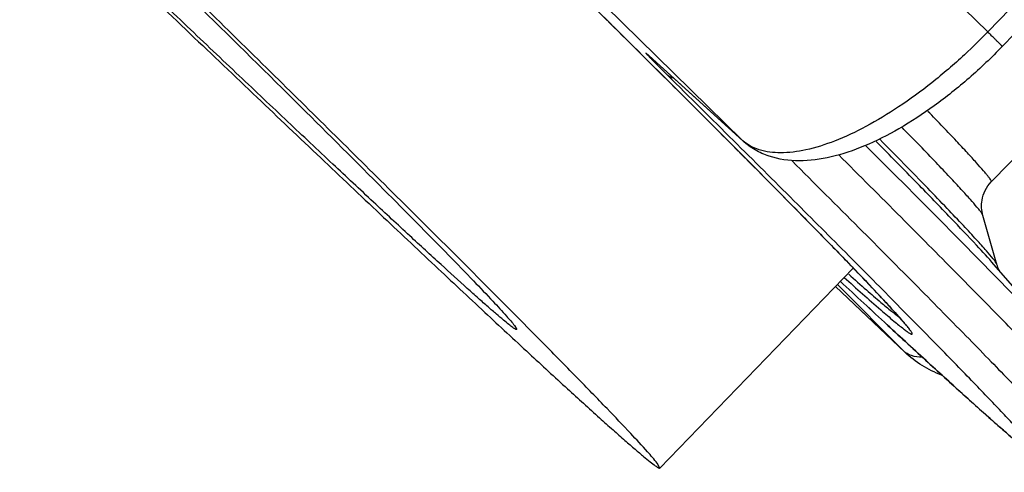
# Model space of a CAD drawing. Header units: millimetres. Extents: x 17 to 597, y 16 to 406.
# Tile 2 of 60: x 56 to 80, y 35 to 46. Entities that reach past the tile are written whole.
import ezdxf

# ---------------------------------------------------------------- set-up
doc = ezdxf.new("R2010")
doc.units = ezdxf.units.MM
doc.header["$LTSCALE"] = 32.67
doc.layers.get('0').update_dxf_attribs({"linetype": 'CONTINUOUS'})
doc.layers.add('02___PRT_ALL_AXES', color=7, linetype='CONTINUOUS')
doc.layers.add('ROUNDS', color=7, linetype='CONTINUOUS')

msp = doc.modelspace()

# ---------------------------------------------------------------- linework, layer by layer
at = {"color": 7, "linetype": 'Continuous'}
for p, q in [((79.856792, 42.476877), (83.248843, 45.983956)), ((79.993615, 40.451521), (79.648898, 41.656411)), ((82.513559, 37.471883), (79.921392, 40.451163)), ((77.734805, 38.299423), (76.031148, 39.913146))]:
    msp.add_line(p, q, dxfattribs=at)
at = {"layer": '02___PRT_ALL_AXES', "color": 7, "linetype": 'Continuous'}
for p, q in [((76.467975, 40.364786), (71.723818, 35.45975)), ((68.158563, 38.951376), (68.211556, 38.85689)), ((71.723856, 35.459789), (71.659096, 35.575281))]:
    msp.add_line(p, q, dxfattribs=at)
for points, knots in [([(71.659096, 35.575281), (71.583997, 35.673345), (71.367928, 35.918434), (70.956913, 36.364463), (70.377576, 36.971088), (69.636731, 37.733753), (68.740043, 38.644919), (67.260629, 40.134634), (65.092477, 42.294095), (62.164506, 45.183841), (58.884758, 48.397502), (55.371577, 51.819029), (51.751704, 55.324847), (48.155808, 58.788387), (45.23116, 61.589168), (43.000298, 63.714753), (41.446222, 65.190038), (39.99132, 66.565454), (38.648762, 67.828571), (37.430699, 68.967977), (36.348183, 69.973404), (35.411019, 70.835782), (34.723848, 71.460218), (34.252547, 71.881968), (33.961066, 72.139494), (33.711264, 72.356411), (33.504131, 72.53215), (33.339118, 72.666765), (33.219306, 72.759387), (33.142528, 72.810705), (33.105886, 72.829146), (33.091254, 72.83068), (33.088516, 72.827782)], [0, 0, 0, 0, 0.006907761, 0.018250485, 0.033930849, 0.053812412, 0.077715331, 0.105424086, 0.171228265, 0.248851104, 0.335492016, 0.428024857, 0.523109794, 0.617315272, 0.707241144, 0.749576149, 0.789642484, 0.827078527, 0.861546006, 0.892732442, 0.920357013, 0.944170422, 0.963956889, 0.972283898, 0.979539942, 0.985710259, 0.990781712, 0.994742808, 0.997588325, 0.999319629, 0.999777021, 1, 1, 1, 1]), ([(33.153236, 72.71233), (33.228335, 72.614266), (33.444404, 72.369176), (33.855419, 71.923147), (34.434756, 71.316522), (35.175601, 70.553857), (36.072289, 69.642691), (37.551703, 68.152977), (39.719855, 65.993515), (42.647826, 63.10377), (45.927574, 59.890108), (49.440755, 56.468581), (53.060628, 52.962764), (56.656524, 49.499223), (59.581172, 46.698442), (61.812034, 44.572857), (63.36611, 43.097573), (64.821012, 41.722156), (66.16357, 40.459039), (67.381633, 39.319634), (68.464149, 38.314206), (69.401313, 37.451828), (70.088484, 36.827393), (70.559785, 36.405643), (70.851266, 36.148117), (71.101068, 35.931199), (71.308201, 35.75546), (71.473214, 35.620845), (71.593026, 35.528223), (71.669804, 35.476906), (71.706446, 35.458465), (71.721078, 35.45693), (71.723816, 35.459829)], [0, 0, 0, 0, 0.006907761, 0.018250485, 0.033930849, 0.053812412, 0.077715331, 0.105424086, 0.171228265, 0.248851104, 0.335492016, 0.428024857, 0.523109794, 0.617315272, 0.707241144, 0.749576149, 0.789642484, 0.827078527, 0.861546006, 0.892732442, 0.920357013, 0.944170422, 0.963956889, 0.972283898, 0.979539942, 0.985710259, 0.990781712, 0.994742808, 0.997588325, 0.999319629, 0.999777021, 1, 1, 1, 1]), ([(36.600819, 69.430678), (36.603051, 69.433052), (36.615016, 69.431814), (36.644979, 69.416736), (36.707782, 69.374772), (36.805787, 69.299006), (36.940779, 69.188887), (37.110234, 69.045117), (37.314601, 68.867653), (37.553069, 68.656968), (37.93866, 68.31192), (38.500868, 67.801039), (39.267614, 67.095482), (40.153291, 66.272879), (41.14987, 65.340654), (42.248317, 64.307207), (43.438685, 63.181874), (44.710195, 61.974828), (46.535454, 60.235708), (48.928355, 57.944152), (51.870475, 55.110328), (54.832212, 52.241906), (57.706676, 49.442449), (60.390117, 46.813028), (62.785856, 44.448731), (64.807339, 42.434874), (66.221353, 41.008137), (67.110036, 40.093427), (67.58404, 39.59708), (67.92033, 39.23214), (68.097118, 39.031611), (68.158563, 38.951376)], [0, 0, 0, 0, 0.000222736, 0.000679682, 0.002410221, 0.005255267, 0.009215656, 0.014286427, 0.020456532, 0.027711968, 0.036038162, 0.055824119, 0.079636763, 0.107260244, 0.138446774, 0.172913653, 0.210349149, 0.250415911, 0.292750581, 0.382676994, 0.476883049, 0.571968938, 0.664502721, 0.751145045, 0.828769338, 0.894574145, 0.946186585, 0.966068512, 0.981749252, 0.99309219, 1, 1, 1, 1]), ([(68.211513, 38.856932), (68.209281, 38.854558), (68.197316, 38.855796), (68.167353, 38.870875), (68.10455, 38.912838), (68.006545, 38.988605), (67.871553, 39.098723), (67.702098, 39.242493), (67.497731, 39.419957), (67.259263, 39.630643), (66.873672, 39.97569), (66.311464, 40.486571), (65.544718, 41.192129), (64.65904, 42.014731), (63.662462, 42.946957), (62.564015, 43.980404), (61.373647, 45.105736), (60.102137, 46.312783), (58.276878, 48.051902), (55.883977, 50.343458), (52.941857, 53.177282), (49.98012, 56.045704), (47.105656, 58.845162), (44.422215, 61.474583), (42.026475, 63.838879), (40.004993, 65.852736), (38.590979, 67.279473), (37.702296, 68.194183), (37.228292, 68.69053), (36.892002, 69.05547), (36.715214, 69.255999), (36.653769, 69.336234)], [0, 0, 0, 0, 0.000222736, 0.000679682, 0.002410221, 0.005255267, 0.009215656, 0.014286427, 0.020456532, 0.027711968, 0.036038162, 0.055824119, 0.079636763, 0.107260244, 0.138446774, 0.172913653, 0.210349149, 0.250415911, 0.292750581, 0.382676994, 0.476883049, 0.571968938, 0.664502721, 0.751145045, 0.828769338, 0.894574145, 0.946186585, 0.966068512, 0.981749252, 0.99309219, 1, 1, 1, 1])]:
    msp.add_open_spline(points, degree=3, knots=knots, dxfattribs=at)
at = {"layer": 'ROUNDS', "color": 9, "linetype": 'Continuous'}
for p, q in [((99.7963, 66.861763), (79.769124, 46.155443)), ((76.413887, 49.443947), (79.769124, 46.155443)), ((70.383805, 46.790788), (73.739042, 43.502284)), ((73.739042, 43.502284), (71.464545, 45.565067)), ((71.484631, 45.546129), (71.464545, 45.565067)), ((79.207113, 45.605014), (79.195018, 45.594402)), ((79.207113, 45.605014), (79.195239, 45.594014)), ((73.759128, 43.483346), (73.739042, 43.502284)), ((76.031821, 39.913842), (77.689882, 38.343307)), ((76.080773, 39.964454), (77.689882, 38.343307)), ((77.306546, 38.966967), (77.319595, 38.954905)), ((77.689882, 38.343307), (77.734805, 38.299423)), ((78.303497, 38.050363), (78.351202, 38.006738))]:
    msp.add_line(p, q, dxfattribs=at)
at = {"layer": 'ROUNDS', "color": 7, "linetype": 'Continuous'}
for p, q in [((100.15085, 66.50295), (80.123674, 45.79663)), ((73.759128, 43.483346), (71.466127, 45.562803))]:
    msp.add_line(p, q, dxfattribs=at)
msp.add_lwpolyline([(71.447682, 45.579062), (71.447561, 45.579157), (71.45347, 45.574025), (71.466127, 45.562803)], dxfattribs=at)
at = {"layer": 'ROUNDS', "color": 9, "linetype": 'Continuous'}
for centre, radius, start, end in [((-551.710308, -581.704903), 884.095407, 45.184780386, 45.335221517), ((69.351594, 56.230026), 14.49214, 312.8483004, 315.9587888), ((79.853211, 53.662683), 11.675252, 224.254509, 224.4723268), ((74.431536, 44.265868), 1.030829, 227.7951427, 229.2817537), ((372.952724, 359.005423), 435.69632, 227.06167373, 227.2688031), ((278.455729, 256.750444), 296.463558, 227.27724695, 227.53554676), ((73.983953, 35.818736), 4.9202, 39.4904829, 40.1577633)]:
    msp.add_arc(centre, radius, start, end, dxfattribs=at)
at = {"layer": 'ROUNDS', "color": 7, "linetype": 'Continuous'}
for points, knots in [([(66.496392, 50.316189), (66.9368, 49.88408), (68.579062, 48.270658), (70.217137, 46.652967), (71.412565, 45.465151)], [0, 0, 0, 0, 0.267999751, 1, 1, 1, 1]), ([(80.123674, 45.79663), (79.863557, 45.527692), (79.327996, 45.018352), (78.481997, 44.341841), (77.623893, 43.779228), (76.776815, 43.349373), (75.953677, 43.068292), (75.156384, 42.95675), (74.513592, 43.046184), (74.055474, 43.251315), (73.851753, 43.399343), (73.759128, 43.483346)], [0, 0, 0, 0, 0.152911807, 0.301635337, 0.442146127, 0.571549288, 0.688890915, 0.796084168, 0.898010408, 0.94889595, 1, 1, 1, 1]), ([(71.412565, 45.465151), (71.855953, 45.024585), (72.698412, 44.185521), (73.890222, 42.991491), (74.938735, 41.933262), (75.834764, 41.020294), (76.569816, 40.261263), (77.07682, 39.727693), (77.394478, 39.383839), (77.565251, 39.194462), (77.68414, 39.056933), (77.745363, 38.982611), (77.765585, 38.955345)], [0, 0, 0, 0, 0.206113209, 0.392082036, 0.556306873, 0.697347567, 0.813902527, 0.904727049, 0.940046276, 0.968269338, 0.988806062, 1, 1, 1, 1]), ([(79.648898, 41.656411), (79.6147, 41.775944), (79.603963, 41.991629), (79.696899, 42.273614), (79.796552, 42.414594), (79.856792, 42.476877)], [0, 0, 0, 0, 0.423322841, 0.704974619, 1, 1, 1, 1]), ([(80.060219, 40.290264), (80.056262, 40.297245), (80.028635, 40.348478), (80.007419, 40.403274), (79.993615, 40.451521)], [0, 0, 0, 0, 0.137861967, 1, 1, 1, 1]), ([(82.137013, 35.556793), (82.074962, 35.492637), (81.932662, 35.396528), (81.679184, 35.341697), (81.468418, 35.377235), (81.321875, 35.445834), (81.209689, 35.513819), (81.081581, 35.606027), (80.914824, 35.736788), (80.717822, 35.898928), (80.48523, 36.096244), (80.215471, 36.329994), (79.779491, 36.713744), (79.142333, 37.285077), (78.27007, 38.078955), (77.256315, 39.011662), (76.535166, 39.680601), (76.151921, 40.037192)], [0, 0, 0, 0, 0.034340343, 0.0638502, 0.097945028, 0.114261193, 0.125942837, 0.148369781, 0.174937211, 0.207473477, 0.246527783, 0.292288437, 0.344804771, 0.46999276, 0.621549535, 0.798591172, 1, 1, 1, 1]), ([(78.636823, 37.737997), (78.469797, 37.8013), (78.147841, 37.958772), (77.863521, 38.177501), (77.734805, 38.299423)], [0, 0, 0, 0, 0.501863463, 1, 1, 1, 1])]:
    msp.add_open_spline(points, degree=3, knots=knots, dxfattribs=at)
at = {"layer": 'ROUNDS', "color": 9, "linetype": 'Continuous'}
for points, knots in [([(80.123675, 45.796629), (80.124226, 45.7972), (80.121121, 45.8004), (80.118221, 45.804918), (80.110193, 45.813464), (80.100166, 45.824483), (80.086657, 45.838642), (80.063085, 45.863103), (80.026511, 45.900305), (79.974828, 45.952233), (79.913535, 46.013228), (79.843931, 46.082008), (79.794821, 46.130257), (79.769124, 46.155443)], [0, 0, 0, 0, 0.004714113, 0.017887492, 0.039619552, 0.069852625, 0.108441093, 0.155172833, 0.272137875, 0.418317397, 0.590767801, 0.786108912, 1, 1, 1, 1]), ([(71.405636, 45.604573), (71.399719, 45.611062), (71.391318, 45.619299), (71.384531, 45.629778), (71.380541, 45.633007), (71.381486, 45.636555), (71.386083, 45.632307), (71.391122, 45.629501), (71.396232, 45.625045), (71.399124, 45.62266)], [0, 0, 0, 0, 0.426066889, 0.554610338, 0.625495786, 0.644782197, 0.700575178, 0.81812885, 1, 1, 1, 1]), ([(71.399124, 45.62266), (71.403086, 45.619393), (71.425244, 45.600596), (71.446827, 45.581135), (71.464545, 45.565067)], [0, 0, 0, 0, 0.176765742, 1, 1, 1, 1]), ([(71.490847, 45.515146), (71.481976, 45.524253), (71.453319, 45.553817), (71.424813, 45.583542), (71.405636, 45.604573)], [0, 0, 0, 0, 0.308763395, 1, 1, 1, 1]), ([(77.275226, 39.514785), (76.972799, 39.840844), (76.236163, 40.610305), (74.942799, 41.931741), (73.296376, 43.589376), (72.081286, 44.800928), (71.420178, 45.457825)], [0, 0, 0, 0, 0.15991236, 0.383000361, 0.664881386, 1, 1, 1, 1]), ([(71.91748, 45.088203), (71.878965, 45.126287), (71.746552, 45.257474), (71.614508, 45.389045), (71.521881, 45.483414)], [0, 0, 0, 0, 0.290589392, 1, 1, 1, 1]), ([(79.195239, 45.594014), (78.937592, 45.355603), (78.416183, 44.907365), (77.609084, 44.316704), (76.812359, 43.834685), (76.05042, 43.475879), (75.345522, 43.250535), (74.715891, 43.166024), (74.1747, 43.228219), (73.874668, 43.385093), (73.759085, 43.484575)], [0, 0, 0, 0, 0.170056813, 0.332729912, 0.483999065, 0.620494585, 0.739840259, 0.841186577, 0.926121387, 1, 1, 1, 1]), ([(78.351202, 38.006738), (78.511051, 37.860602), (78.816772, 37.581909), (79.254896, 37.18536), (79.65043, 36.830461), (80.002608, 36.517885), (80.310744, 36.248206), (80.574236, 36.021932), (80.766236, 35.861357), (80.897408, 35.755267), (80.978202, 35.691751), (81.047508, 35.639331), (81.105273, 35.597971), (81.151501, 35.567685), (81.183102, 35.549813), (81.202899, 35.541602), (81.213124, 35.538989), (81.22114, 35.538645), (81.229277, 35.5446), (81.225155, 35.563527), (81.212752, 35.588008), (81.188774, 35.625932), (81.153887, 35.673858), (81.10742, 35.733456), (81.023531, 35.835704), (80.889365, 35.990771), (80.693398, 36.208954), (80.452191, 36.470779), (80.16621, 36.775701), (79.835955, 37.123125), (79.46205, 37.512368), (79.0452, 37.942684), (78.40687, 38.597068), (77.507852, 39.510469), (76.311992, 40.715236), (74.968562, 42.059658), (73.487834, 43.533427), (72.45493, 44.556759), (71.91748, 45.088203)], [0, 0, 0, 0, 0.037907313, 0.072405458, 0.103428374, 0.130917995, 0.1548221, 0.175097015, 0.191706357, 0.198627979, 0.204623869, 0.209693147, 0.21383631, 0.217056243, 0.219362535, 0.220182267, 0.22079156, 0.22121686, 0.22153464, 0.222402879, 0.224066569, 0.22662486, 0.230100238, 0.234500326, 0.239827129, 0.253257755, 0.27037797, 0.291158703, 0.315563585, 0.343546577, 0.375055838, 0.410031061, 0.448406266, 0.535056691, 0.634345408, 0.745513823, 0.867709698, 1, 1, 1, 1]), ([(72.057506, 45.022442), (72.04394, 45.024692), (71.99326, 45.036202), (71.945463, 45.062161), (71.91748, 45.088203)], [0, 0, 0, 0, 0.264574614, 1, 1, 1, 1]), ([(79.856791, 42.476877), (79.860016, 42.48021), (79.856507, 42.497598), (79.842505, 42.522034), (79.815981, 42.562449), (79.776713, 42.613906), (79.724355, 42.678836), (79.629369, 42.791145), (79.477444, 42.962577), (79.255591, 43.204754), (78.982548, 43.496251), (78.659033, 43.836247), (78.425931, 44.078345), (78.30115, 44.207382)], [0, 0, 0, 0, 0.00596143, 0.018597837, 0.038784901, 0.066687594, 0.10235172, 0.145778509, 0.255857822, 0.39670895, 0.567987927, 0.769257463, 1, 1, 1, 1]), ([(79.648896, 41.656413), (79.645967, 41.666648), (79.632158, 41.691439), (79.603014, 41.734502), (79.558765, 41.792172), (79.471532, 41.898972), (79.324276, 42.067592), (79.102552, 42.311714), (78.822359, 42.612151), (78.484579, 42.968016), (78.090123, 43.378206), (77.807694, 43.668995), (77.657269, 43.823295)], [0, 0, 0, 0, 0.010840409, 0.028497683, 0.05311794, 0.084737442, 0.16894958, 0.280986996, 0.420547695, 0.587240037, 0.780580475, 1, 1, 1, 1]), ([(79.98391, 40.473502), (79.97471, 40.49043), (79.947852, 40.530049), (79.867379, 40.635115), (79.714519, 40.813347), (79.470885, 41.083928), (79.148323, 41.430425), (78.748352, 41.851639), (78.066439, 42.559373), (77.514347, 43.122946), (77.121436, 43.521834)], [0, 0, 0, 0, 0.013814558, 0.034220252, 0.094919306, 0.182049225, 0.295322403, 0.434325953, 0.598539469, 1, 1, 1, 1]), ([(82.513558, 37.471884), (82.407872, 37.593354), (82.155038, 37.872794), (81.49374, 38.579993), (80.380784, 39.731701), (78.720314, 41.418508), (77.466622, 42.675831), (76.772414, 43.369302)], [0, 0, 0, 0, 0.058682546, 0.137327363, 0.352878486, 0.642374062, 1, 1, 1, 1]), ([(79.921391, 40.451164), (79.782567, 40.61072), (79.433312, 40.991222), (78.805762, 41.652582), (77.98275, 42.501333), (77.36779, 43.127078), (77.029165, 43.470076)], [0, 0, 0, 0, 0.151748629, 0.370501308, 0.654169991, 1, 1, 1, 1]), ([(82.772352, 36.21368), (82.775948, 36.2174), (82.773074, 36.236298), (82.758235, 36.263349), (82.730473, 36.307117), (82.667267, 36.391822), (82.551784, 36.532019), (82.37039, 36.739041), (82.133423, 37.000077), (81.841478, 37.314103), (81.495095, 37.680488), (81.095064, 38.098322), (80.642282, 38.566645), (79.937397, 39.289982), (78.93268, 40.310731), (77.58465, 41.667853), (76.621888, 42.630257), (76.110767, 43.139807)], [0, 0, 0, 0, 0.001613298, 0.004927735, 0.010194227, 0.017461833, 0.038042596, 0.066687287, 0.103348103, 0.1479504, 0.200396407, 0.260567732, 0.328328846, 0.403523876, 0.575510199, 0.774946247, 1, 1, 1, 1]), ([(74.966179, 42.990154), (75.514318, 42.444653), (76.547699, 41.413517), (77.995744, 39.95859), (79.076462, 38.863082), (79.835583, 38.086075), (80.323701, 37.58262), (80.755238, 37.133289), (81.129134, 36.739213), (81.444515, 36.401384), (81.700606, 36.120699), (81.875838, 35.92196), (81.985288, 35.791695), (82.045545, 35.716358), (82.090722, 35.656563), (82.121067, 35.609617), (82.137185, 35.580949), (82.140803, 35.56072), (82.13701, 35.556796)], [0, 0, 0, 0, 0.224381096, 0.423572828, 0.595598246, 0.670881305, 0.73875851, 0.799061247, 0.851643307, 0.896376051, 0.933153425, 0.96189297, 0.973230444, 0.982541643, 0.989829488, 0.99510612, 0.998416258, 1, 1, 1, 1]), ([(79.993614, 40.451522), (79.993166, 40.453089), (79.990583, 40.46069), (79.98696, 40.467889), (79.98391, 40.473502)], [0, 0, 0, 0, 0.203264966, 1, 1, 1, 1]), ([(76.248325, 40.131969), (76.545238, 39.864608), (76.948403, 39.504337), (77.436059, 39.087163), (77.623529, 38.933691), (77.703657, 38.871977)], [0, 0, 0, 0, 0.622587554, 0.842401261, 1, 1, 1, 1]), ([(76.357422, 40.212185), (76.502412, 40.082835), (76.763692, 39.851484), (77.114106, 39.548084), (77.37787, 39.329), (77.526399, 39.212933), (77.587437, 39.171411)], [0, 0, 0, 0, 0.361651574, 0.649574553, 0.862595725, 1, 1, 1, 1]), ([(77.744322, 38.991746), (77.714836, 39.026712), (77.561755, 39.203983), (77.403391, 39.376605), (77.275226, 39.514785)], [0, 0, 0, 0, 0.195295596, 1, 1, 1, 1]), ([(77.703657, 38.871977), (77.731451, 38.850571), (77.780052, 38.814257), (77.836418, 38.774951), (77.873089, 38.754223), (77.89118, 38.744885), (77.918915, 38.738711), (77.912852, 38.766111), (77.902995, 38.783608), (77.881526, 38.819222), (77.84071, 38.873824), (77.803168, 38.920844), (77.78102, 38.947737)], [0, 0, 0, 0, 0.212757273, 0.366300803, 0.421068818, 0.461456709, 0.502722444, 0.542891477, 0.582573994, 0.636618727, 0.788709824, 1, 1, 1, 1]), ([(78.160301, 38.178841), (78.073242, 38.175136), (77.900451, 38.196791), (77.749713, 38.286635), (77.689882, 38.343307)], [0, 0, 0, 0, 0.513938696, 1, 1, 1, 1])]:
    msp.add_open_spline(points, degree=3, knots=knots, dxfattribs=at)

doc.saveas('drawing.dxf')
